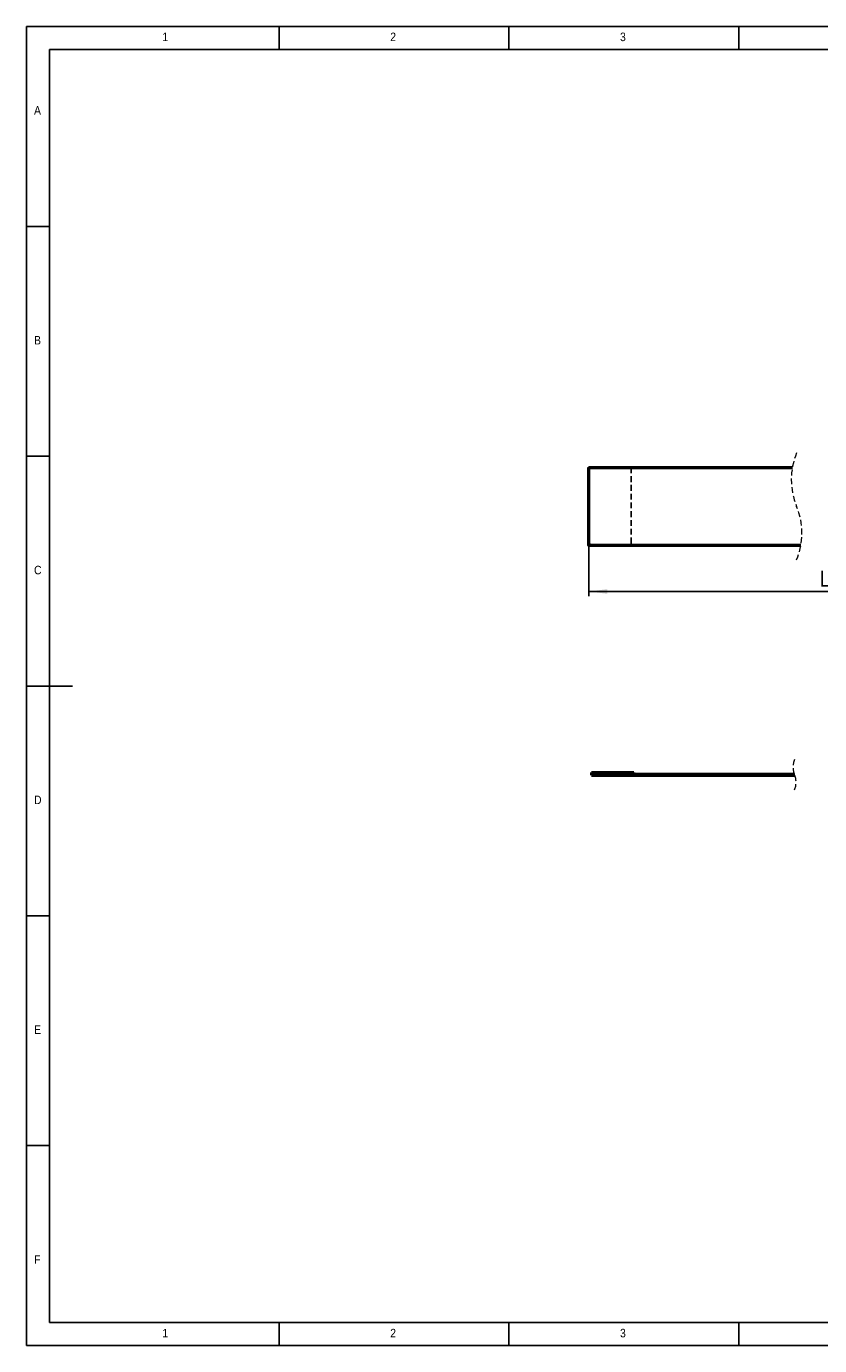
# Model space of a CAD drawing. Header units: millimetres. Extents: x 2 to 208, y 2 to 146.
# Tile 1 of 3: x 2 to 89, y 2 to 146. Entities that reach past the tile are written whole.
import ezdxf

# ---------------------------------------------------------------- set-up
doc = ezdxf.new("R2010")
doc.units = ezdxf.units.MM
doc.header["$LTSCALE"] = 0.5
doc.linetypes.add('HIDDEN', pattern=[1.905, 1.27, -0.635])
for name, color, linetype in [('DIM', 82, 'Continuous'), ('HID', 6, 'HIDDEN'), ('TEXT', 5, 'Continuous')]:
    doc.layers.add(name, color=color, linetype=linetype)
doc.layers.add('SOL', color=7, linetype='Continuous', lineweight=50)
doc.styles.add('SLDTEXTSTYLE1', font='GOTHIC.TTF', dxfattribs={"width": 0.913})
doc.styles.add('SLDTEXTSTYLE4', font='ARIALNI.TTF', dxfattribs={"width": 0.87})
doc.styles.add('SLDTEXTSTYLE5', font='ARIALN.TTF', dxfattribs={"width": 0.87})
doc.dimstyles.new('SLDDIMSTYLE0', dxfattribs={"dimtxt": 1.75, "dimasz": 2, "dimexe": 0, "dimexo": 0.0625, "dimgap": 0.4375, "dimtad": 2, "dimrnd": 1e-09, "dimzin": 12, "dimdsep": 46, "dimtxsty": 'SLDTEXTSTYLE4', "dimsah": 1, "dimcen": 0.09, "dimadec": 0, "dimazin": 3, "dimtfac": 1, "dimtofl": 0, "dimtmove": 0, "dimatfit": 3, "dimfxl": 0, "dimfrac": 2, "dimtolj": 1, "dimtzin": 12, "dimarcsym": 0})

# ---------------------------------------------------------------- blocks, each defined once
blk = doc.blocks.new('_D')
at = {"layer": 'DIM'}
for p, q in [((63.69, 89.53), (63.69, 84.03)), ((117.94, 89.53), (117.94, 84.03)), ((117.94, 84.53), (63.69, 84.53))]:
    blk.add_line(p, q, dxfattribs=at)
for points in [[(63.69, 84.53), (65.69, 84.28), (65.69, 84.78)], [(117.94, 84.53), (115.94, 84.78), (115.94, 84.28)]]:
    blk.add_solid(points, dxfattribs=at)
at = {"layer": 'DIM', "insert": (88.85, 86.79), "char_height": 1.75, "attachment_point": 1, "style": 'SLDTEXTSTYLE5'}
blk.add_mtext('L', dxfattribs=at)

msp = doc.modelspace()

# ---------------------------------------------------------------- linework, layer by layer
at = {"color": 7, "linetype": 'HIDDEN', "lineweight": 18}
for centre, radius, start, end in [((93.285, 96.696), 7.572, 157.38014, 202.61986), ((79.306, 90.872), 7.572, 337.38014, 22.61986), ((88.036, 65.421), 2.131, 157.38014, 202.61986), ((84.102, 63.782), 2.131, 337.38014, 22.61986)]:
    msp.add_arc(centre, radius, start, end, dxfattribs=at)
at = {"layer": 'HID'}
for p, q in [((68.288, 98.021), (68.288, 89.547)), ((64.181, 64.653), (64.181, 64.55))]:
    msp.add_line(p, q, dxfattribs=at)
at = {"layer": 'SOL'}
for p, q in [((63.688, 98.034), (68.288, 98.034)), ((68.288, 98.034), (68.288, 98.021)), ((63.981, 64.853), (63.981, 64.653)), ((63.981, 64.853), (68.581, 64.853)), ((63.981, 64.653), (68.581, 64.653)), ((63.994, 64.653), (63.994, 64.55)), ((64.181, 64.653), (64.181, 64.55)), ((68.581, 64.653), (68.581, 64.853)), ((68.581, 64.653), (86.049, 64.653)), ((63.994, 64.55), (64.181, 64.55)), ((64.181, 64.55), (86.09, 64.55))]:
    msp.add_line(p, q, dxfattribs=at)
at = {"layer": 'SOL', "flags": 128}
for points in [[(68.288, 89.547), (68.288, 89.534), (63.688, 89.534), (63.688, 98.034)], [(86.761, 89.547), (63.888, 89.547), (63.851, 89.55), (63.816, 89.561), (63.783, 89.578), (63.755, 89.602), (63.732, 89.63), (63.714, 89.662), (63.704, 89.697), (63.7, 89.734), (63.7, 97.834), (63.704, 97.871), (63.714, 97.906), (63.732, 97.938), (63.755, 97.966), (63.783, 97.99), (63.816, 98.007), (63.851, 98.018), (63.888, 98.021), (85.83, 98.021)]]:
    msp.add_lwpolyline(points, dxfattribs=at)
at = {"layer": 'TEXT'}
for p, q in [((207.5, 146), (2.5, 146)), ((2.5, 146), (2.5, 2.5)), ((30, 143.5), (30, 146)), ((55, 146), (55, 143.5)), ((80, 143.5), (80, 146)), ((205, 143.5), (5, 143.5)), ((5, 143.5), (5, 5)), ((5, 124.25), (2.5, 124.25)), ((2.5, 99.25), (5, 99.25)), ((2.5, 74.25), (7.5, 74.25)), ((2.5, 49.25), (5, 49.25)), ((5, 24.25), (2.5, 24.25)), ((5, 5), (113.9, 5)), ((30, 2.5), (30, 5)), ((55, 5), (55, 2.5)), ((80, 2.5), (80, 5)), ((2.5, 2.5), (207.5, 2.5))]:
    msp.add_line(p, q, dxfattribs=at)

# ---------------------------------------------------------------- texts
at = {"layer": 'TEXT', "char_height": 0.926, "attachment_point": 1, "style": 'SLDTEXTSTYLE1'}
for s, insert in [('1', (17.292, 145.323)), ('2', (42.083, 145.323)), ('3', (67.083, 145.323)), ('A', (3.333, 137.323)), ('B', (3.333, 112.323)), ('C', (3.333, 87.323)), ('D', (3.333, 62.323)), ('E', (3.333, 37.323)), ('F', (3.333, 12.323)), ('1', (17.292, 4.323)), ('2', (42.083, 4.323)), ('3', (67.083, 4.323))]:
    msp.add_mtext(s, dxfattribs=dict(at, insert=insert))

# ---------------------------------------------------------------- dimensions: what is measured, and where the dimension line sits
at = {"layer": 'DIM'}
dim = msp.add_linear_dim(base=(63.688, 84.534), p1=(117.941, 89.534), p2=(63.688, 89.534), angle=0, text='L', dimstyle='SLDDIMSTYLE0', dxfattribs=at)
dim.commit()
dim.dimension.update_dxf_attribs({"geometry": '_D', "text_midpoint": (89.4, 84.534), "dimtype": 160})

doc.saveas('drawing.dxf')
